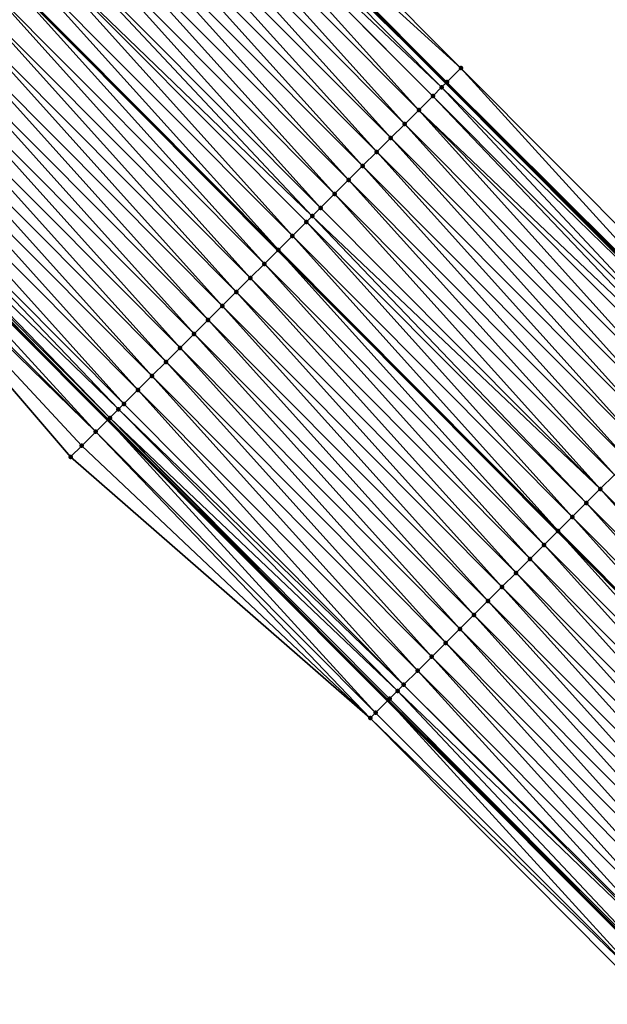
# Model space of a CAD drawing. Header units: feet. Extents: x 2017353 to 2024169, y 808050 to 818690.
# Tile 204 of 256: x 2019662 to 2019692, y 816562 to 816612. Entities that reach past the tile are written whole.
import ezdxf

# ---------------------------------------------------------------- set-up
doc = ezdxf.new("R2010")
doc.units = ezdxf.units.FT
doc.header["$MEASUREMENT"] = 0
for name, color, linetype, lineweight in [('EP_Travel Lane', 172, 'Continuous', 53), ('SB-Road Shots', 141, 'Continuous', 100), ('SB-Road X-Section', 40, 'Continuous', 13), ('STRIPING', 60, 'Continuous', 53)]:
    doc.layers.add(name, color=color, linetype=linetype, lineweight=lineweight)
doc.layers.add('I-77-MM15-17_SB-Surface-BORDER', color=7, linetype='Continuous')
doc.layers.add('I-77-MM15-17_SB-Surface-TIN', color=7, linetype='Continuous')

msp = doc.modelspace()

# ---------------------------------------------------------------- linework, layer by layer
at = {"layer": 'EP_Travel Lane'}
for points in [[(2019584.926576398, 816707.7788281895, 256.0905648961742), (2019599.054889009, 816693.6101117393, 256.0054210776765), (2019613.169114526, 816679.440468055, 255.9053984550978), (2019627.28335571, 816665.270808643, 255.8093286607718), (2019641.397589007, 816651.101157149, 255.7112752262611), (2019655.511770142, 816636.9315580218, 255.6001283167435), (2019669.625985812, 816622.7619242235, 255.497642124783), (2019683.740171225, 816608.5923208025, 255.3875688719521), (2019697.854354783, 816594.422719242, 255.2770222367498), (2019711.968506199, 816580.2531499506, 255.1584155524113), (2019726.08249774, 816566.0837411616, 254.9996703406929), (2019740.174981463, 816551.9527903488, 254.8702114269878)], [(2019581.898355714, 816676.524986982, 255.4645795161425), (2019596.028443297, 816662.3710741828, 255.3732559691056), (2019610.158466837, 816648.2172255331, 255.2658602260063), (2019624.288557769, 816634.0633093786, 255.175364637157), (2019638.418663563, 816619.9093783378, 255.0885951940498), (2019652.548698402, 816605.7555183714, 254.9840411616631), (2019666.678722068, 816591.6016695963, 254.8766798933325), (2019680.808770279, 816577.447796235, 254.7754786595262), (2019694.938707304, 816563.2940342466, 254.6463940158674), (2019709.068612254, 816549.1403043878, 254.5092729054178)]]:
    msp.add_polyline3d(points, dxfattribs=at)
at = {"layer": 'I-77-MM15-17_SB-Surface-BORDER', "color": 3, "linetype": 'Continuous', "lineweight": -3}
for points in [[(2019586.61567226, 816709.4635027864, 256.0969242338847), (2019600.190593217, 816694.7413454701, 256.0090278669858), (2019613.91947105, 816680.1879113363, 255.9027114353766), (2019628.033718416, 816666.0182464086, 255.8081074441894), (2019642.147934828, 816651.8486125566, 255.7057291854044), (2019655.553649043, 816636.973270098, 255.6005094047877), (2019670.376337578, 816623.5093750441, 255.4934150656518), (2019684.490496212, 816609.3397991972, 255.376533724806), (2019698.604685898, 816595.1701921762, 255.2674381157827), (2019712.718846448, 816581.0006144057, 255.1510377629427), (2019726.184021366, 816566.1848652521, 254.9999811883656), (2019740.284093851, 816552.0621384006, 254.8706309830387)], [(2019708.293236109, 816548.3683165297, 254.4646195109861), (2019693.993967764, 816562.3534289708, 254.5912484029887), (2019679.914933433, 816576.5578882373, 254.7211285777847), (2019664.799087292, 816589.7303028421, 254.7616200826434), (2019651.730069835, 816604.9404843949, 254.9347261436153), (2019636.74677739, 816618.244907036, 254.9786367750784), (2019621.687500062, 816631.4737488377, 255.0091423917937), (2019608.276651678, 816646.3437009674, 255.1490394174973), (2019593.048299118, 816659.4040844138, 255.1851197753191)]]:
    msp.add_polyline3d(points, dxfattribs=at)
at = {"layer": 'I-77-MM15-17_SB-Surface-TIN', "color": 128, "linetype": 'Continuous', "lineweight": -3}
for points in [[(2019684.490496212, 816609.3397991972, 255.376533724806), (2019670.376337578, 816623.5093750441, 255.4934150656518), (2019669.667862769, 816622.8036389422, 255.4974485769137)], [(2019683.513506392, 816608.3665292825, 255.3892221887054), (2019669.427786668, 816622.5644929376, 255.4985581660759), (2019668.959346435, 816622.0979445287, 255.4910586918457)], [(2019669.427786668, 816622.5644929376, 255.4985581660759), (2019683.740171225, 816608.5923208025, 255.3875688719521), (2019669.625985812, 816622.7619242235, 255.497642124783)], [(2019683.513506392, 816608.3665292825, 255.3892221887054), (2019683.740171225, 816608.5923208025, 255.3875688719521), (2019669.427786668, 816622.5644929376, 255.4985581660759)], [(2019683.782048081, 816608.6340363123, 255.3872634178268), (2019669.667862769, 816622.8036389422, 255.4974485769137), (2019669.625985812, 816622.7619242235, 255.497642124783)], [(2019683.782048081, 816608.6340363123, 255.3872634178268), (2019669.625985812, 816622.7619242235, 255.497642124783), (2019683.740171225, 816608.5923208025, 255.3875688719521)], [(2019683.782048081, 816608.6340363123, 255.3872634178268), (2019684.490496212, 816609.3397991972, 255.376533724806), (2019669.667862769, 816622.8036389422, 255.4974485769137)], [(2019682.364951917, 816607.2227112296, 255.3585451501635), (2019668.945306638, 816622.083962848, 255.4906561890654), (2019668.250764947, 816621.3923155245, 255.4683145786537)], [(2019683.073531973, 816607.9283416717, 255.3809300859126), (2019668.959346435, 816622.0979445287, 255.4910586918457), (2019668.945306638, 816622.083962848, 255.4906561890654)], [(2019682.364951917, 816607.2227112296, 255.3585451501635), (2019683.073531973, 816607.9283416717, 255.3809300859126), (2019668.945306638, 816622.083962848, 255.4906561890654)], [(2019683.073531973, 816607.9283416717, 255.3809300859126), (2019683.513506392, 816608.3665292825, 255.3892221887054), (2019668.959346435, 816622.0979445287, 255.4910586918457)], [(2019681.656362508, 816606.517090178, 255.3338123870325), (2019668.250764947, 816621.3923155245, 255.4683145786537), (2019667.542177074, 816620.686692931, 255.4439675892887)], [(2019681.656362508, 816606.517090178, 255.3338123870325), (2019682.364951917, 816607.2227112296, 255.3585451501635), (2019668.250764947, 816621.3923155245, 255.4683145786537)], [(2019680.947800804, 816605.8114413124, 255.3160338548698), (2019667.542177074, 816620.686692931, 255.4439675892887), (2019666.833606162, 816619.981053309, 255.4238782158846)], [(2019680.947800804, 816605.8114413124, 255.3160338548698), (2019681.656362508, 816606.517090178, 255.3338123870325), (2019667.542177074, 816620.686692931, 255.4439675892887)], [(2019680.239234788, 816605.1057967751, 255.297173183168), (2019666.833606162, 816619.981053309, 255.4238782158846), (2019666.125040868, 816619.275408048, 255.4051987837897)], [(2019680.239234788, 816605.1057967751, 255.297173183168), (2019680.947800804, 816605.8114413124, 255.3160338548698), (2019666.833606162, 816619.981053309, 255.4238782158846)], [(2019679.53066821, 816604.4001528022, 255.2781713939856), (2019666.125040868, 816619.275408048, 255.4051987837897), (2019665.416467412, 816618.5697709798, 255.3844708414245)], [(2019679.53066821, 816604.4001528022, 255.2781713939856), (2019680.239234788, 816605.1057967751, 255.297173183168), (2019666.125040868, 816619.275408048, 255.4051987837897)], [(2019678.822093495, 816603.6945169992, 255.2571269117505), (2019665.416467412, 816618.5697709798, 255.3844708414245), (2019664.707894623, 816617.864133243, 255.3639101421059)], [(2019678.822093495, 816603.6945169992, 255.2571269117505), (2019679.53066821, 816604.4001528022, 255.2781713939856), (2019665.416467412, 816618.5697709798, 255.3844708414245)], [(2019678.113526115, 816602.9888738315, 255.2379237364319), (2019664.707894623, 816617.864133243, 255.3639101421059), (2019663.999318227, 816617.1584991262, 255.3424443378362)], [(2019678.113526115, 816602.9888738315, 255.2379237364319), (2019678.822093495, 816603.6945169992, 255.2571269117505), (2019664.707894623, 816617.864133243, 255.3639101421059)], [(2019677.404957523, 816602.2832318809, 255.218416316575), (2019663.999318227, 816617.1584991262, 255.3424443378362), (2019663.290739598, 816616.4528672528, 255.3204176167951)], [(2019677.404957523, 816602.2832318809, 255.218416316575), (2019678.113526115, 816602.9888738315, 255.2379237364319), (2019663.999318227, 816617.1584991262, 255.3424443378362)], [(2019676.98946662, 816601.8694612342, 255.2064591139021), (2019663.290739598, 816616.4528672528, 255.3204176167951), (2019662.582156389, 816615.7472399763, 255.2972414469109)], [(2019676.98946662, 816601.8694612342, 255.2064591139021), (2019677.404957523, 816602.2832318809, 255.218416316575), (2019663.290739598, 816616.4528672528, 255.3204176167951)], [(2019675.987791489, 816600.8719769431, 255.1721597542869), (2019662.582156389, 816615.7472399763, 255.2972414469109), (2019661.873565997, 816615.0416199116, 255.2722621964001)], [(2019675.987791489, 816600.8719769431, 255.1721597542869), (2019676.69638242, 816601.5775964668, 255.1972745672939), (2019662.582156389, 816615.7472399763, 255.2972414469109)], [(2019676.69638242, 816601.5775964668, 255.1972745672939), (2019676.98946662, 816601.8694612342, 255.2064591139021), (2019662.582156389, 816615.7472399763, 255.2972414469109)], [(2019675.279198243, 816600.1663597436, 255.1464638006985), (2019661.873565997, 816615.0416199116, 255.2722621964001), (2019661.164987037, 816614.335988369, 255.2501527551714)], [(2019675.279198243, 816600.1663597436, 255.1464638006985), (2019675.987791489, 816600.8719769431, 255.1721597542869), (2019661.873565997, 816615.0416199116, 255.2722621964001)], [(2019674.570615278, 816599.4607322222, 255.1233486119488), (2019661.156273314, 816614.327311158, 255.2498473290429), (2019660.456397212, 816613.6303677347, 255.2253158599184)], [(2019661.164987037, 816614.335988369, 255.2501527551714), (2019661.156273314, 816614.327311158, 255.2498473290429), (2019675.270484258, 816600.1576821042, 255.1461795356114)], [(2019674.570615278, 816599.4607322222, 255.1233486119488), (2019675.270484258, 816600.1576821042, 255.1461795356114), (2019661.156273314, 816614.327311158, 255.2498473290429)], [(2019675.279198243, 816600.1663597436, 255.1464638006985), (2019661.164987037, 816614.335988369, 255.2501527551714), (2019675.270484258, 816600.1576821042, 255.1461795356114)], [(2019673.862031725, 816598.7551052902, 255.1000860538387), (2019660.456397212, 816613.6303677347, 255.2253158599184), (2019659.747805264, 816612.9247492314, 255.199946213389)], [(2019673.862031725, 816598.7551052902, 255.1000860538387), (2019674.570615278, 816599.4607322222, 255.1233486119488), (2019660.456397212, 816613.6303677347, 255.2253158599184)], [(2019673.153440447, 816598.0494861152, 255.0748840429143), (2019659.747805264, 816612.9247492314, 255.199946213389), (2019659.039220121, 816612.2191238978, 255.1762843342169)], [(2019673.153440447, 816598.0494861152, 255.0748840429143), (2019673.862031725, 816598.7551052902, 255.1000860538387), (2019659.747805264, 816612.9247492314, 255.199946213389)], [(2019672.444859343, 816597.3438567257, 255.0522359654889), (2019659.039220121, 816612.2191238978, 255.1762843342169), (2019658.330644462, 816611.5134890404, 255.1550036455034)], [(2019672.444859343, 816597.3438567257, 255.0522359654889), (2019673.153440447, 816598.0494861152, 255.0748840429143), (2019659.039220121, 816612.2191238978, 255.1762843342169)], [(2019671.736294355, 816596.6382111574, 255.0336330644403), (2019658.330644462, 816611.5134890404, 255.1550036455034), (2019657.62207771, 816610.8078452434, 255.1359581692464)], [(2019671.736294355, 816596.6382111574, 255.0336330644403), (2019672.444859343, 816597.3438567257, 255.0522359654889), (2019658.330644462, 816611.5134890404, 255.1550036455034)], [(2019671.027732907, 816595.9325620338, 255.0159190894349), (2019657.62207771, 816610.8078452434, 255.1359581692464), (2019656.913512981, 816610.1021994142, 255.1174207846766)], [(2019671.027732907, 816595.9325620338, 255.0159190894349), (2019671.736294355, 816596.6382111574, 255.0336330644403), (2019657.62207771, 816610.8078452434, 255.1359581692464)], [(2019670.319162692, 816595.2269217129, 254.9960042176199), (2019656.913512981, 816610.1021994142, 255.1174207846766), (2019656.204941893, 816609.3965599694, 255.0972871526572)], [(2019670.319162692, 816595.2269217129, 254.9960042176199), (2019671.027732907, 816595.9325620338, 255.0159190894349), (2019656.913512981, 816610.1021994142, 255.1174207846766)], [(2019669.61058875, 816594.521285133, 254.9751539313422), (2019656.204941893, 816609.3965599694, 255.0972871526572), (2019655.496365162, 816608.69092619, 255.0757369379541)], [(2019669.61058875, 816594.521285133, 254.9751539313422), (2019670.319162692, 816595.2269217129, 254.9960042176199), (2019656.204941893, 816609.3965599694, 255.0972871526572)], [(2019697.963088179, 816594.5310219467, 255.2777043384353), (2019684.490496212, 816609.3397991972, 255.376533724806), (2019683.782048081, 816608.6340363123, 255.3872634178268)], [(2019697.963088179, 816594.5310219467, 255.2777043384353), (2019698.604685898, 816595.1701921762, 255.2674381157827), (2019684.490496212, 816609.3397991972, 255.376533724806)], [(2019668.902011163, 816593.8156522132, 254.9533885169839), (2019655.496365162, 816608.69092619, 255.0757369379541), (2019654.787792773, 816607.9852880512, 255.055276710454)], [(2019668.902011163, 816593.8156522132, 254.9533885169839), (2019669.61058875, 816594.521285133, 254.9751539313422), (2019655.496365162, 816608.69092619, 255.0757369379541)], [(2019683.782048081, 816608.6340363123, 255.3872634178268), (2019683.740171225, 816608.5923208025, 255.3875688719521), (2019697.854354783, 816594.422719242, 255.2770222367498)], [(2019697.896235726, 816594.4644313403, 255.277655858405), (2019683.782048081, 816608.6340363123, 255.3872634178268), (2019697.854354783, 816594.422719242, 255.2770222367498)], [(2019697.896235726, 816594.4644313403, 255.277655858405), (2019697.963088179, 816594.5310219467, 255.2777043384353), (2019683.782048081, 816608.6340363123, 255.3872634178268)], [(2019697.187702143, 816593.7587542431, 255.2669363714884), (2019683.513506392, 816608.3665292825, 255.3892221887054), (2019683.073531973, 816607.9283416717, 255.3809300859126)], [(2019683.513506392, 816608.3665292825, 255.3892221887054), (2019697.854354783, 816594.422719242, 255.2770222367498), (2019683.740171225, 816608.5923208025, 255.3875688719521)], [(2019697.187702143, 816593.7587542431, 255.2669363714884), (2019697.854354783, 816594.422719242, 255.2770222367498), (2019683.513506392, 816608.3665292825, 255.3892221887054)], [(2019668.193440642, 816593.1100121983, 254.9333970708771), (2019654.787792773, 816607.9852880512, 255.055276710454), (2019654.079226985, 816607.2796432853, 255.0364734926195)], [(2019668.193440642, 816593.1100121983, 254.9333970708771), (2019668.902011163, 816593.8156522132, 254.9533885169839), (2019654.787792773, 816607.9852880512, 255.055276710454)], [(2019696.868156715, 816593.440526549, 255.2584031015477), (2019683.073531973, 816607.9283416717, 255.3809300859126), (2019682.364951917, 816607.2227112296, 255.3585451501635)], [(2019696.868156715, 816593.440526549, 255.2584031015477), (2019697.187702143, 816593.7587542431, 255.2669363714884), (2019683.073531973, 816607.9283416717, 255.3809300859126)], [(2019667.484871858, 816592.40437044, 254.9138415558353), (2019654.079226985, 816607.2796432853, 255.0364734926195), (2019653.370662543, 816606.5739971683, 255.0180080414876)], [(2019667.484871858, 816592.40437044, 254.9138415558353), (2019668.193440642, 816593.1100121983, 254.9333970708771), (2019654.079226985, 816607.2796432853, 255.0364734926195)], [(2019695.770535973, 816592.3474994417, 255.2206463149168), (2019682.364951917, 816607.2227112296, 255.3585451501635), (2019681.656362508, 816606.517090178, 255.3338123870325)], [(2019695.770535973, 816592.3474994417, 255.2206463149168), (2019696.479125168, 816593.0531207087, 255.2453249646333), (2019682.364951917, 816607.2227112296, 255.3585451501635)], [(2019696.479125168, 816593.0531207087, 255.2453249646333), (2019696.868156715, 816593.440526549, 255.2584031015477), (2019682.364951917, 816607.2227112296, 255.3585451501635)], [(2019667.212568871, 816592.1332171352, 254.9032104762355), (2019653.370662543, 816606.5739971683, 255.0180080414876), (2019652.854334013, 816606.0598310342, 255.0000564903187)], [(2019667.212568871, 816592.1332171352, 254.9032104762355), (2019667.484871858, 816592.40437044, 254.9138415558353), (2019653.370662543, 816606.5739971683, 255.0180080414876)], [(2019695.061966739, 816591.6418581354, 255.2009780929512), (2019681.656362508, 816606.517090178, 255.3338123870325), (2019680.947800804, 816605.8114413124, 255.3160338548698)], [(2019695.061966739, 816591.6418581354, 255.2009780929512), (2019695.770535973, 816592.3474994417, 255.2206463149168), (2019681.656362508, 816606.517090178, 255.3338123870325)], [(2019666.067604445, 816590.9932172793, 254.8421376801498), (2019652.548698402, 816605.7555183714, 254.9840411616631), (2019651.95340618, 816605.1628329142, 254.9490784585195)], [(2019652.66206287, 816605.8683864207, 254.9906992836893), (2019652.548698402, 816605.7555183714, 254.9840411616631), (2019666.678722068, 816591.6016695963, 254.8766798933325)], [(2019666.067604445, 816590.9932172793, 254.8421376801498), (2019666.678722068, 816591.6016695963, 254.8766798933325), (2019652.548698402, 816605.7555183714, 254.9840411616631)], [(2019666.776254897, 816591.6987770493, 254.8821927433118), (2019652.854334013, 816606.0598310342, 255.0000564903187), (2019652.66206287, 816605.8683864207, 254.9906992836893)], [(2019666.776254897, 816591.6987770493, 254.8821927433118), (2019652.66206287, 816605.8683864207, 254.9906992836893), (2019666.678722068, 816591.6016695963, 254.8766798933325)], [(2019666.776254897, 816591.6987770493, 254.8821927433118), (2019667.212568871, 816592.1332171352, 254.9032104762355), (2019652.854334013, 816606.0598310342, 255.0000564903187)], [(2019694.353399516, 816590.9362148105, 255.181814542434), (2019680.947800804, 816605.8114413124, 255.3160338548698), (2019680.239234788, 816605.1057967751, 255.297173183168)], [(2019694.353399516, 816590.9362148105, 255.181814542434), (2019695.061966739, 816591.6418581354, 255.2009780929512), (2019680.947800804, 816605.8114413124, 255.3160338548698)], [(2019666.067604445, 816590.9932172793, 254.8421376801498), (2019651.95340618, 816605.1628329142, 254.9490784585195), (2019651.730069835, 816604.9404843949, 254.9347261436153)], [(2019665.358935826, 816590.2876757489, 254.7975221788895), (2019651.730069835, 816604.9404843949, 254.9347261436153), (2019664.799087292, 816589.7303028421, 254.7616200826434)], [(2019666.067604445, 816590.9932172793, 254.8421376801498), (2019651.730069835, 816604.9404843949, 254.9347261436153), (2019665.358935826, 816590.2876757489, 254.7975221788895)], [(2019693.644842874, 816590.2305608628, 255.1653070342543), (2019680.239234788, 816605.1057967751, 255.297173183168), (2019679.53066821, 816604.4001528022, 255.2781713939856)], [(2019693.644842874, 816590.2305608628, 255.1653070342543), (2019694.353399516, 816590.9362148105, 255.181814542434), (2019680.239234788, 816605.1057967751, 255.297173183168)], [(2019692.936270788, 816589.5249224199, 255.1449228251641), (2019679.53066821, 816604.4001528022, 255.2781713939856), (2019678.822093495, 816603.6945169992, 255.2571269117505)], [(2019692.936270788, 816589.5249224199, 255.1449228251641), (2019693.644842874, 816590.2305608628, 255.1653070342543), (2019679.53066821, 816604.4001528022, 255.2781713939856)], [(2019692.227701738, 816588.8192809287, 255.1253008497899), (2019678.822093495, 816603.6945169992, 255.2571269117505), (2019678.113526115, 816602.9888738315, 255.2379237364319)], [(2019692.227701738, 816588.8192809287, 255.1253008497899), (2019692.936270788, 816589.5249224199, 255.1449228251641), (2019678.822093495, 816603.6945169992, 255.2571269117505)], [(2019691.519132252, 816588.1136398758, 255.1055692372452), (2019678.113526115, 816602.9888738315, 255.2379237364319), (2019677.404957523, 816602.2832318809, 255.218416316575)], [(2019691.519132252, 816588.1136398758, 255.1055692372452), (2019692.227701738, 816588.8192809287, 255.1253008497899), (2019678.113526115, 816602.9888738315, 255.2379237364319)], [(2019691.519132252, 816588.1136398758, 255.1055692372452), (2019677.404957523, 816602.2832318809, 255.218416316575), (2019676.98946662, 816601.8694612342, 255.2064591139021)], [(2019690.810554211, 816587.4080074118, 255.0836901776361), (2019676.98946662, 816601.8694612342, 255.2064591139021), (2019676.69638242, 816601.5775964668, 255.1972745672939)], [(2019690.810554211, 816587.4080074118, 255.0836901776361), (2019691.519132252, 816588.1136398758, 255.1055692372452), (2019676.98946662, 816601.8694612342, 255.2064591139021)], [(2019690.101972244, 816586.702378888, 255.0608258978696), (2019676.69638242, 816601.5775964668, 255.1972745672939), (2019675.987791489, 816600.8719769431, 255.1721597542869)], [(2019690.101972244, 816586.702378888, 255.0608258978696), (2019690.810554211, 816587.4080074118, 255.0836901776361), (2019676.69638242, 816601.5775964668, 255.1972745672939)], [(2019689.393403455, 816585.9967371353, 255.0412692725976), (2019675.987791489, 816600.8719769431, 255.1721597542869), (2019675.279198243, 816600.1663597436, 255.1464638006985)], [(2019689.393403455, 816585.9967371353, 255.0412692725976), (2019690.101972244, 816586.702378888, 255.0608258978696), (2019675.987791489, 816600.8719769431, 255.1721597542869)], [(2019688.684810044, 816585.2911201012, 255.0155322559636), (2019675.270484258, 816600.1576821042, 255.1461795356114), (2019674.570615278, 816599.4607322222, 255.1233486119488)], [(2019675.279198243, 816600.1663597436, 255.1464638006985), (2019675.270484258, 816600.1576821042, 255.1461795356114), (2019689.384688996, 816585.9880592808, 255.0409527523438)], [(2019688.684810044, 816585.2911201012, 255.0155322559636), (2019689.384688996, 816585.9880592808, 255.0409527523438), (2019675.270484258, 816600.1576821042, 255.1461795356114)], [(2019689.393403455, 816585.9967371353, 255.0412692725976), (2019675.279198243, 816600.1663597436, 255.1464638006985), (2019689.384688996, 816585.9880592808, 255.0409527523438)], [(2019687.976221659, 816584.5854980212, 254.9910568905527), (2019674.570615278, 816599.4607322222, 255.1233486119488), (2019673.862031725, 816598.7551052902, 255.1000860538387)], [(2019687.976221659, 816584.5854980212, 254.9910568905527), (2019688.684810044, 816585.2911201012, 255.0155322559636), (2019674.570615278, 816599.4607322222, 255.1233486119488)], [(2019687.267632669, 816583.8798765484, 254.9664296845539), (2019673.862031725, 816598.7551052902, 255.1000860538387), (2019673.153440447, 816598.0494861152, 255.0748840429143)], [(2019687.267632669, 816583.8798765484, 254.9664296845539), (2019687.976221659, 816584.5854980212, 254.9910568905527), (2019673.862031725, 816598.7551052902, 255.1000860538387)], [(2019686.559058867, 816583.1742398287, 254.9456146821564), (2019673.153440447, 816598.0494861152, 255.0748840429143), (2019672.444859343, 816597.3438567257, 255.0522359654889)], [(2019686.559058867, 816583.1742398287, 254.9456146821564), (2019687.267632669, 816583.8798765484, 254.9664296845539), (2019673.153440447, 816598.0494861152, 255.0748840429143)], [(2019685.850502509, 816582.4685855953, 254.9291786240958), (2019672.444859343, 816597.3438567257, 255.0522359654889), (2019671.736294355, 816596.6382111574, 255.0336330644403)], [(2019685.850502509, 816582.4685855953, 254.9291786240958), (2019686.559058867, 816583.1742398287, 254.9456146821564), (2019672.444859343, 816597.3438567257, 255.0522359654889)], [(2019685.141942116, 816581.7629354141, 254.9117293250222), (2019671.736294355, 816596.6382111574, 255.0336330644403), (2019671.027732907, 816595.9325620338, 255.0159190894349)], [(2019685.141942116, 816581.7629354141, 254.9117293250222), (2019685.850502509, 816582.4685855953, 254.9291786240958), (2019671.736294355, 816596.6382111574, 255.0336330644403)], [(2019684.433372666, 816581.057294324, 254.8920070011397), (2019671.027732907, 816595.9325620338, 255.0159190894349), (2019670.319162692, 816595.2269217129, 254.9960042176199)], [(2019684.433372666, 816581.057294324, 254.8920070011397), (2019685.141942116, 816581.7629354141, 254.9117293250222), (2019671.027732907, 816595.9325620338, 255.0159190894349)], [(2019683.724802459, 816580.351653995, 254.8720944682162), (2019670.319162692, 816595.2269217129, 254.9960042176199), (2019669.61058875, 816594.521285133, 254.9751539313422)], [(2019683.724802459, 816580.351653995, 254.8720944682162), (2019684.433372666, 816581.057294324, 254.8920070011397), (2019670.319162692, 816595.2269217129, 254.9960042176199)], [(2019683.016234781, 816579.6460111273, 254.8528166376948), (2019669.61058875, 816594.521285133, 254.9751539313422), (2019668.902011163, 816593.8156522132, 254.9533885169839)], [(2019683.016234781, 816579.6460111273, 254.8528166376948), (2019683.724802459, 816580.351653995, 254.8720944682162), (2019669.61058875, 816594.521285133, 254.9751539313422)], [(2019682.307662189, 816578.9403731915, 254.8323056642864), (2019668.902011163, 816593.8156522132, 254.9533885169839), (2019668.193440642, 816593.1100121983, 254.9333970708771)], [(2019682.307662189, 816578.9403731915, 254.8323056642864), (2019683.016234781, 816579.6460111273, 254.8528166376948), (2019668.902011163, 816593.8156522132, 254.9533885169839)], [(2019681.599084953, 816578.2347399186, 254.8106287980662), (2019668.193440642, 816593.1100121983, 254.9333970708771), (2019667.484871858, 816592.40437044, 254.9138415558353)], [(2019681.599084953, 816578.2347399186, 254.8106287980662), (2019682.307662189, 816578.9403731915, 254.8323056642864), (2019668.193440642, 816593.1100121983, 254.9333970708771)], [(2019681.599084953, 816578.2347399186, 254.8106287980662), (2019667.484871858, 816592.40437044, 254.9138415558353), (2019667.212568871, 816592.1332171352, 254.9032104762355)], [(2019681.292888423, 816577.9298313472, 254.7992800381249), (2019667.212568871, 816592.1332171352, 254.9032104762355), (2019666.776254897, 816591.6987770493, 254.8821927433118)], [(2019681.292888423, 816577.9298313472, 254.7992800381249), (2019681.599084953, 816578.2347399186, 254.8106287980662), (2019667.212568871, 816592.1332171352, 254.9032104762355)], [(2019680.181815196, 816576.823589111, 254.7383371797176), (2019666.678722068, 816591.6016695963, 254.8766798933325), (2019666.067604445, 816590.9932172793, 254.8421376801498)], [(2019666.776254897, 816591.6987770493, 254.8821927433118), (2019666.678722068, 816591.6016695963, 254.8766798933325), (2019680.808770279, 816577.447796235, 254.7754786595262)], [(2019680.181815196, 816576.823589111, 254.7383371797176), (2019680.808770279, 816577.447796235, 254.7754786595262), (2019666.678722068, 816591.6016695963, 254.8766798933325)], [(2019680.890473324, 816577.5291411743, 254.7803188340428), (2019666.776254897, 816591.6987770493, 254.8821927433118), (2019680.808770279, 816577.447796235, 254.7754786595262)], [(2019680.890473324, 816577.5291411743, 254.7803188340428), (2019681.292888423, 816577.9298313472, 254.7992800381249), (2019666.776254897, 816591.6987770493, 254.8821927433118)], [(2019679.914933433, 816576.5578882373, 254.7211285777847), (2019666.067604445, 816590.9932172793, 254.8421376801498), (2019665.358935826, 816590.2876757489, 254.7975221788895)], [(2019680.181815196, 816576.823589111, 254.7383371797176), (2019666.067604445, 816590.9932172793, 254.8421376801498), (2019679.914933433, 816576.5578882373, 254.7211285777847)], [(2019679.914933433, 816576.5578882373, 254.7211285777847), (2019665.358935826, 816590.2876757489, 254.7975221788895), (2019664.799087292, 816589.7303028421, 254.7616200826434)], [(2019705.633260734, 816573.9440942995, 254.9811164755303), (2019692.227701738, 816588.8192809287, 255.1253008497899), (2019691.519132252, 816588.1136398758, 255.1055692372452)], [(2019704.924671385, 816573.2384731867, 254.9563989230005), (2019691.519132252, 816588.1136398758, 255.1055692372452), (2019690.810554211, 816587.4080074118, 255.0836901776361)], [(2019704.924671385, 816573.2384731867, 254.9563989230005), (2019705.633260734, 816573.9440942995, 254.9811164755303), (2019691.519132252, 816588.1136398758, 255.1055692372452)], [(2019704.216080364, 816572.5328537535, 254.9312615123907), (2019690.810554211, 816587.4080074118, 255.0836901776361), (2019690.101972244, 816586.702378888, 255.0608258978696)], [(2019704.216080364, 816572.5328537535, 254.9312615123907), (2019704.924671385, 816573.2384731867, 254.9563989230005), (2019690.810554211, 816587.4080074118, 255.0836901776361)], [(2019703.507503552, 816571.8272200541, 254.9096909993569), (2019690.101972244, 816586.702378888, 255.0608258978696), (2019689.393403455, 816585.9967371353, 255.0412692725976)], [(2019703.507503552, 816571.8272200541, 254.9096909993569), (2019704.216080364, 816572.5328537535, 254.9312615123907), (2019690.101972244, 816586.702378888, 255.0608258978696)], [(2019702.798935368, 816571.1215776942, 254.8902858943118), (2019689.384688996, 816585.9880592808, 255.0409527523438), (2019688.684810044, 816585.2911201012, 255.0155322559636)], [(2019689.393403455, 816585.9967371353, 255.0412692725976), (2019689.384688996, 816585.9880592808, 255.0409527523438), (2019703.498789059, 816571.8185415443, 254.9094523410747)], [(2019702.798935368, 816571.1215776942, 254.8902858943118), (2019703.498789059, 816571.8185415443, 254.9094523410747), (2019689.384688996, 816585.9880592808, 255.0409527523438)], [(2019703.507503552, 816571.8272200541, 254.9096909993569), (2019689.393403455, 816585.9967371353, 255.0412692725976), (2019703.498789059, 816571.8185415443, 254.9094523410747)], [(2019702.090354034, 816570.415948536, 254.8675800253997), (2019688.684810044, 816585.2911201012, 255.0155322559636), (2019687.976221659, 816584.5854980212, 254.9910568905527)], [(2019702.090354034, 816570.415948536, 254.8675800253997), (2019702.798935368, 816571.1215776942, 254.8902858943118), (2019688.684810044, 816585.2911201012, 255.0155322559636)], [(2019701.381765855, 816569.7103262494, 254.8431560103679), (2019687.976221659, 816584.5854980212, 254.9910568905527), (2019687.267632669, 816583.8798765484, 254.9664296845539)], [(2019702.090354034, 816570.415948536, 254.8675800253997), (2019687.976221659, 816584.5854980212, 254.9910568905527), (2019701.381765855, 816569.7103262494, 254.8431560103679)], [(2019700.673190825, 816569.004690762, 254.8220325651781), (2019687.267632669, 816583.8798765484, 254.9664296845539), (2019686.559058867, 816583.1742398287, 254.9456146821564)], [(2019700.673190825, 816569.004690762, 254.8220325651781), (2019701.381765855, 816569.7103262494, 254.8431560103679), (2019687.267632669, 816583.8798765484, 254.9664296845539)], [(2019699.964630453, 816568.2990405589, 254.8045884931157), (2019686.559058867, 816583.1742398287, 254.9456146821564), (2019685.850502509, 816582.4685855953, 254.9291786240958)], [(2019699.964630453, 816568.2990405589, 254.8045884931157), (2019700.673190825, 816569.004690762, 254.8220325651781), (2019686.559058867, 816583.1742398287, 254.9456146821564)], [(2019699.256071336, 816567.5933890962, 254.7874593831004), (2019685.850502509, 816582.4685855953, 254.9291786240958), (2019685.141942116, 816581.7629354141, 254.9117293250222)], [(2019699.256071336, 816567.5933890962, 254.7874593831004), (2019699.964630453, 816568.2990405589, 254.8045884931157), (2019685.850502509, 816582.4685855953, 254.9291786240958)], [(2019698.547505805, 816566.8877440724, 254.7687203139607), (2019685.141942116, 816581.7629354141, 254.9117293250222), (2019684.433372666, 816581.057294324, 254.8920070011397)], [(2019698.547505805, 816566.8877440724, 254.7687203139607), (2019699.256071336, 816567.5933890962, 254.7874593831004), (2019685.141942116, 816581.7629354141, 254.9117293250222)], [(2019697.83893705, 816566.1821022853, 254.7491720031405), (2019684.433372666, 816581.057294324, 254.8920070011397), (2019683.724802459, 816580.351653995, 254.8720944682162)], [(2019697.83893705, 816566.1821022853, 254.7491720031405), (2019698.547505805, 816566.8877440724, 254.7687203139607), (2019684.433372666, 816581.057294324, 254.8920070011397)], [(2019697.130365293, 816565.4764635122, 254.728870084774), (2019683.724802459, 816580.351653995, 254.8720944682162), (2019683.016234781, 816579.6460111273, 254.8528166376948)], [(2019697.130365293, 816565.4764635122, 254.728870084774), (2019697.83893705, 816566.1821022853, 254.7491720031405), (2019683.724802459, 816580.351653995, 254.8720944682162)], [(2019696.421789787, 816564.7708285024, 254.7076272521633), (2019683.016234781, 816579.6460111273, 254.8528166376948), (2019682.307662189, 816578.9403731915, 254.8323056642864)], [(2019696.421789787, 816564.7708285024, 254.7076272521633), (2019697.130365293, 816565.4764635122, 254.728870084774), (2019683.016234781, 816579.6460111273, 254.8528166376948)], [(2019695.788583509, 816564.1402670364, 254.6864992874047), (2019682.307662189, 816578.9403731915, 254.8323056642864), (2019681.599084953, 816578.2347399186, 254.8106287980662)], [(2019695.788583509, 816564.1402670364, 254.6864992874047), (2019696.421789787, 816564.7708285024, 254.7076272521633), (2019682.307662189, 816578.9403731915, 254.8323056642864)], [(2019695.004579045, 816563.3596184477, 254.6501485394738), (2019681.292888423, 816577.9298313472, 254.7992800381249), (2019680.890473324, 816577.5291411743, 254.7803188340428)], [(2019695.713202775, 816564.0652050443, 254.6834961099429), (2019681.599084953, 816578.2347399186, 254.8106287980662), (2019681.292888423, 816577.9298313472, 254.7992800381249)], [(2019695.004579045, 816563.3596184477, 254.6501485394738), (2019695.713202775, 816564.0652050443, 254.6834961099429), (2019681.292888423, 816577.9298313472, 254.7992800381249)], [(2019695.713202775, 816564.0652050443, 254.6834961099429), (2019695.788583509, 816564.1402670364, 254.6864992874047), (2019681.599084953, 816578.2347399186, 254.8106287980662)], [(2019694.295927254, 816562.6540600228, 254.609757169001), (2019680.808770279, 816577.447796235, 254.7754786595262), (2019680.181815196, 816576.823589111, 254.7383371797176)], [(2019680.890473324, 816577.5291411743, 254.7803188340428), (2019680.808770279, 816577.447796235, 254.7754786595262), (2019694.938707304, 816563.2940342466, 254.6463940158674)], [(2019694.295927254, 816562.6540600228, 254.609757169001), (2019694.938707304, 816563.2940342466, 254.6463940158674), (2019680.808770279, 816577.447796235, 254.7754786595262)], [(2019695.004579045, 816563.3596184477, 254.6501485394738), (2019680.890473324, 816577.5291411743, 254.7803188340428), (2019694.938707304, 816563.2940342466, 254.6463940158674)], [(2019694.295927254, 816562.6540600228, 254.609757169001), (2019680.181815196, 816576.823589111, 254.7383371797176), (2019679.914933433, 816576.5578882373, 254.7211285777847)], [(2019694.295927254, 816562.6540600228, 254.609757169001), (2019679.914933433, 816576.5578882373, 254.7211285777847), (2019693.993967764, 816562.3534289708, 254.5912484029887)]]:
    msp.add_3dface(points, dxfattribs=at)
at = {"layer": 'SB-Road Shots', "lineweight": 100}
for p in [(2019684.490496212, 816609.3397991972, 255.376533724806), (2019683.782048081, 816608.6340363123, 255.3872634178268), (2019683.513506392, 816608.3665292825, 255.3892221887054), (2019683.073531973, 816607.9283416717, 255.3809300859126), (2019682.364951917, 816607.2227112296, 255.3585451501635), (2019681.656362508, 816606.517090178, 255.3338123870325), (2019680.947800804, 816605.8114413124, 255.3160338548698), (2019680.239234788, 816605.1057967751, 255.297173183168), (2019679.53066821, 816604.4001528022, 255.2781713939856), (2019678.822093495, 816603.6945169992, 255.2571269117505), (2019678.113526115, 816602.9888738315, 255.2379237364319), (2019677.404957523, 816602.2832318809, 255.218416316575), (2019676.98946662, 816601.8694612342, 255.2064591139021), (2019676.69638242, 816601.5775964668, 255.1972745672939), (2019675.987791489, 816600.8719769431, 255.1721597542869), (2019675.279198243, 816600.1663597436, 255.1464638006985), (2019674.570615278, 816599.4607322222, 255.1233486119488), (2019673.862031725, 816598.7551052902, 255.1000860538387), (2019673.153440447, 816598.0494861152, 255.0748840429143), (2019672.444859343, 816597.3438567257, 255.0522359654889), (2019671.736294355, 816596.6382111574, 255.0336330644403), (2019671.027732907, 816595.9325620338, 255.0159190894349), (2019670.319162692, 816595.2269217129, 254.9960042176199), (2019669.61058875, 816594.521285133, 254.9751539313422), (2019668.902011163, 816593.8156522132, 254.9533885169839), (2019668.193440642, 816593.1100121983, 254.9333970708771), (2019667.484871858, 816592.40437044, 254.9138415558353), (2019667.212568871, 816592.1332171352, 254.9032104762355), (2019666.776254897, 816591.6987770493, 254.8821927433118), (2019666.067604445, 816590.9932172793, 254.8421376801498), (2019665.358935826, 816590.2876757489, 254.7975221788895), (2019664.799087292, 816589.7303028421, 254.7616200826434), (2019691.519132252, 816588.1136398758, 255.1055692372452), (2019690.810554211, 816587.4080074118, 255.0836901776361), (2019690.101972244, 816586.702378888, 255.0608258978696), (2019689.393403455, 816585.9967371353, 255.0412692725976), (2019688.684810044, 816585.2911201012, 255.0155322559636), (2019687.976221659, 816584.5854980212, 254.9910568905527), (2019687.267632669, 816583.8798765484, 254.9664296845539), (2019686.559058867, 816583.1742398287, 254.9456146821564), (2019685.850502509, 816582.4685855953, 254.9291786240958), (2019685.141942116, 816581.7629354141, 254.9117293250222), (2019684.433372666, 816581.057294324, 254.8920070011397), (2019683.724802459, 816580.351653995, 254.8720944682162), (2019683.016234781, 816579.6460111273, 254.8528166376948), (2019682.307662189, 816578.9403731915, 254.8323056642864), (2019681.292888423, 816577.9298313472, 254.7992800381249), (2019681.599084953, 816578.2347399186, 254.8106287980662), (2019680.890473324, 816577.5291411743, 254.7803188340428), (2019679.914933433, 816576.5578882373, 254.7211285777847), (2019680.181815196, 816576.823589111, 254.7383371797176)]:
    msp.add_point(p, dxfattribs=at)
at = {"layer": 'SB-Road X-Section', "extrusion": (-0.7057087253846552, 0.7084795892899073, 0.005645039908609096), "elevation": -846736.4761853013, "flags": 128}
msp.add_lwpolyline([(-2007225.556505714, 5035.434846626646), (-2007224.556505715, 5035.438880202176), (-2007224.217643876, 5035.439989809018), (-2007223.556505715, 5035.432490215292), (-2007223.536691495, 5035.4320877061), (-2007222.556505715, 5035.409745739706), (-2007221.556505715, 5035.385398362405), (-2007220.556505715, 5035.365308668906), (-2007219.556505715, 5035.346628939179), (-2007218.556505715, 5035.325900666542), (-2007217.556505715, 5035.305339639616), (-2007216.556505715, 5035.28387349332), (-2007215.556505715, 5035.261846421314), (-2007214.556505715, 5035.238669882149), (-2007213.556505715, 5035.213690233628), (-2007212.556505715, 5035.191580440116), (-2007211.556505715, 5035.166743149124), (-2007210.556505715, 5035.14137309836), (-2007209.556505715, 5035.117710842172), (-2007208.556505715, 5035.096429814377), (-2007207.556505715, 5035.077384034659), (-2007206.556505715, 5035.05884635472), (-2007205.556505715, 5035.0387124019), (-2007204.556505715, 5035.017161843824), (-2007203.556505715, 5034.99670129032), (-2007202.556505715, 5034.97789777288), (-2007201.556505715, 5034.959432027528), (-2007200.827834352, 5034.941480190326), (-2007200.556505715, 5034.932122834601), (-2007199.556505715, 5034.890501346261), (-2007199.241358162, 5034.876148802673)], dxfattribs=at)
at = {"layer": 'SB-Road X-Section', "extrusion": (-0.7057087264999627, 0.7084795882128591, 0.005645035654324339), "elevation": -846756.4793184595, "flags": 128}
msp.add_lwpolyline([(-2007225.555192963, 5035.427281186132), (-2007224.555192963, 5035.438011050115), (-2007224.176148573, 5035.439969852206), (-2007223.555192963, 5035.431677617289), (-2007222.555192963, 5035.40929232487), (-2007221.555192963, 5035.384559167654), (-2007220.555192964, 5035.366780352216), (-2007219.555192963, 5035.347919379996), (-2007218.555192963, 5035.328917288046), (-2007217.555192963, 5035.307872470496), (-2007216.555192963, 5035.288668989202), (-2007215.555192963, 5035.269161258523), (-2007214.96881524, 5035.257203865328), (-2007214.555192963, 5035.248019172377), (-2007213.555192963, 5035.222903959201), (-2007212.555192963, 5035.197207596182), (-2007211.555192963, 5035.174092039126), (-2007210.555192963, 5035.15082911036), (-2007209.555192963, 5035.125626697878), (-2007208.555192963, 5035.102978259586), (-2007207.555192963, 5035.084375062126), (-2007206.555192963, 5035.066660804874), (-2007205.555192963, 5035.046745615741), (-2007204.555192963, 5035.025894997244), (-2007203.555192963, 5035.004129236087), (-2007202.555192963, 5034.984137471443), (-2007201.555192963, 5034.964581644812), (-2007201.170910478, 5034.95395039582), (-2007200.555192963, 5034.932932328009), (-2007199.555192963, 5034.892876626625), (-2007198.555192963, 5034.848260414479), (-2007197.765196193, 5034.812357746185)], dxfattribs=at)
at = {"layer": 'SB-Road X-Section', "extrusion": (-0.7057087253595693, 0.7084795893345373, 0.005645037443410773), "elevation": -846776.4760988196, "flags": 128}
msp.add_lwpolyline([(-2007225.556547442, 5035.432583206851), (-2007224.650906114, 5035.442849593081), (-2007224.556547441, 5035.442801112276), (-2007223.556547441, 5035.432081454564), (-2007223.105572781, 5035.423548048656), (-2007222.556547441, 5035.41046970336), (-2007221.556547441, 5035.385790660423), (-2007220.556547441, 5035.366122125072), (-2007219.556547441, 5035.346958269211), (-2007218.556547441, 5035.330450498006), (-2007217.556547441, 5035.310065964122), (-2007216.556547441, 5035.290443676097), (-2007215.556547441, 5035.270711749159), (-2007214.556547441, 5035.248832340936), (-2007213.556547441, 5035.22596769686), (-2007212.556547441, 5035.20641075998), (-2007211.556547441, 5035.180673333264), (-2007210.556547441, 5035.156197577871), (-2007209.556547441, 5035.131569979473), (-2007208.556547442, 5035.110754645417), (-2007207.556547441, 5035.09431832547), (-2007206.556547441, 5035.076868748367), (-2007205.556547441, 5035.057146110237), (-2007204.556547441, 5035.037233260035), (-2007203.556547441, 5035.017955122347), (-2007202.556547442, 5034.997443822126), (-2007201.556547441, 5034.975766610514), (-2007201.124429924, 5034.964417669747), (-2007200.556547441, 5034.945456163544), (-2007199.556547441, 5034.903473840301), (-2007199.179953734, 5034.886264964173)], dxfattribs=at)
at = {"layer": 'STRIPING'}
msp.add_polyline3d([(2019590.585226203, 816685.1754487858, 255.7700997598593), (2019604.699429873, 816671.0058270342, 255.664603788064), (2019618.813708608, 816656.8361299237, 255.5779528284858), (2019632.927840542, 816642.6665801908, 255.4544525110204), (2019647.042049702, 816628.4969529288, 255.3503366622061), (2019661.156273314, 816614.327311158, 255.2498473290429), (2019675.270484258, 816600.1576821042, 255.1461795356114), (2019689.384688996, 816585.9880592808, 255.0409527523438), (2019703.498789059, 816571.8185415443, 254.9094523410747), (2019717.612920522, 816557.6489922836, 254.7858327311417)], dxfattribs=at)

doc.saveas('drawing.dxf')
